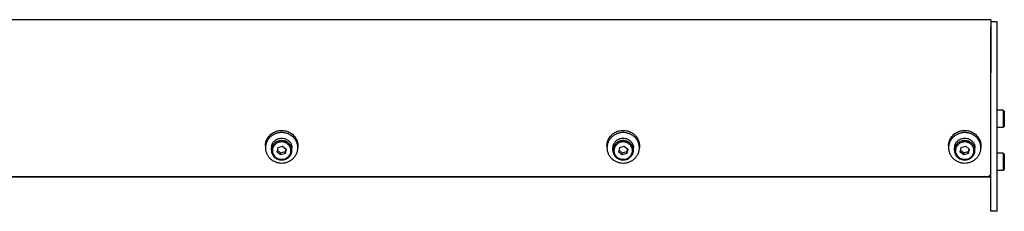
# Model space of a CAD drawing. Header units: inches. Extents: x 0 to 198, y 0 to 153.
# Tile 3 of 3: x 130.36 to 149.21, y 56.77 to 60.43. Entities that reach past the tile are written whole.
import ezdxf

# ---------------------------------------------------------------- set-up
doc = ezdxf.new("R2010")
doc.units = ezdxf.units.IN
doc.header["$LTSCALE"] = 10.89
doc.header["$MEASUREMENT"] = 0
for name, color, linetype in [('351201_BL1', 7, 'CONTINUOUS'), ('351202_WW_351202_40_BL5', 7, 'CONTINUOUS'), ('351203_WW_351203_40_BL8', 7, 'CONTINUOUS'), ('605279P_BL18', 7, 'CONTINUOUS'), ('605279P_BL20', 7, 'CONTINUOUS'), ('605279P_BL21', 7, 'CONTINUOUS'), ('9505XXM_950512M_BL6', 7, 'CONTINUOUS'), ('9505XXM_950512M_BL7', 7, 'CONTINUOUS'), ('9506XXM_950612M_BL16', 7, 'CONTINUOUS'), ('9506XXM_950612M_BL17', 7, 'CONTINUOUS'), ('9506XXM_950612M_BL19', 7, 'CONTINUOUS')]:
    doc.layers.add(name, color=color, linetype=linetype)

# ---------------------------------------------------------------- blocks, each defined once
blk = doc.blocks.new('351201_BL1', base_point=(99.966, 98.107))
at = {"layer": '351201_BL1', "color": 7, "linetype": 'CONTINUOUS'}
for p, q in [((149.071, 60.391), (148.951, 60.391)), ((149.071, 56.768), (149.071, 60.391)), ((148.951, 56.768), (148.951, 60.301)), ((149.071, 56.768), (148.951, 56.768))]:
    blk.add_line(p, q, dxfattribs=at)
blk = doc.blocks.new('351202_WW_351202_40_BL5', base_point=(103.517, 98.381))
at = {"layer": '351202_WW_351202_40_BL5', "color": 7, "linetype": 'CONTINUOUS'}
for p, q in [((148.951, 60.433), (108.715, 60.433)), ((148.951, 60.433), (148.951, 59.417)), ((108.777, 57.436), (148.888, 57.436))]:
    blk.add_line(p, q, dxfattribs=at)
blk.add_open_spline([(148.888, 57.436), (148.901, 57.436), (148.922, 57.442), (148.941, 57.461), (148.946, 57.473), (148.948, 57.479)], degree=3, knots=[0, 0, 0, 0, 0.50529, 0.754593, 1, 1, 1, 1], dxfattribs=at)
blk.add_open_spline([(148.948, 57.479), (148.95, 57.484), (148.951, 57.489), (148.951, 57.495)], degree=3, dxfattribs=at)
blk = doc.blocks.new('9505XXM_950512M_BL6', base_point=(103.341, 98.565))
at = {"layer": '9505XXM_950512M_BL6', "color": 7, "linetype": 'CONTINUOUS'}
for p, q in [((149.189, 57.881), (149.071, 57.881)), ((149.208, 57.862), (149.189, 57.881)), ((149.189, 57.881), (149.189, 57.547)), ((149.208, 57.862), (149.208, 57.566)), ((149.189, 57.547), (149.071, 57.547)), ((149.208, 57.566), (149.189, 57.547))]:
    blk.add_line(p, q, dxfattribs=at)
blk = doc.blocks.new('9505XXM_950512M_BL7', base_point=(103.49, 98.976))
at = {"layer": '9505XXM_950512M_BL7', "color": 7, "linetype": 'CONTINUOUS'}
for p, q in [((149.189, 58.704), (149.071, 58.704)), ((149.208, 58.684), (149.189, 58.704)), ((149.189, 58.704), (149.189, 58.369)), ((149.208, 58.684), (149.208, 58.389)), ((149.189, 58.369), (149.071, 58.369)), ((149.208, 58.389), (149.189, 58.369))]:
    blk.add_line(p, q, dxfattribs=at)
blk = doc.blocks.new('351203_WW_351203_40_BL8', base_point=(103.153, 98.377))
at = {"layer": '351203_WW_351203_40_BL8', "color": 7, "linetype": 'CONTINUOUS'}
blk.add_line((108.715, 57.429), (148.951, 57.429), dxfattribs=at)
blk = doc.blocks.new('9506XXM_950612M_BL16', base_point=(135.372, 57.959))
at = {"layer": '9506XXM_950612M_BL16', "color": 7, "linetype": 'CONTINUOUS'}
for p, q in [((135.175, 57.935), (135.175, 57.982)), ((135.285, 57.902), (135.305, 57.986)), ((135.352, 57.845), (135.285, 57.902)), ((135.293, 57.936), (135.352, 57.885)), ((135.305, 57.986), (135.391, 58.012)), ((135.352, 57.885), (135.439, 57.911)), ((135.352, 57.845), (135.352, 57.885)), ((135.391, 58.012), (135.459, 57.954)), ((135.451, 57.961), (135.439, 57.911)), ((135.459, 57.954), (135.439, 57.871)), ((135.439, 57.871), (135.439, 57.911)), ((135.569, 57.935), (135.569, 57.982)), ((135.439, 57.871), (135.352, 57.845))]:
    blk.add_line(p, q, dxfattribs=at)
for centre, start, end in [((135.349, 57.982), 166.8001, 179.9887), ((135.349, 57.935), 166.8, 179.9898), ((135.394, 57.935), 346.8, 359.9898)]:
    blk.add_arc(centre, 0.174, start, end, dxfattribs=at)
for points, knots in [([(135.18, 58.022), (135.181, 58.029), (135.185, 58.042), (135.194, 58.061), (135.204, 58.08), (135.217, 58.097), (135.231, 58.112), (135.248, 58.126), (135.266, 58.138), (135.279, 58.145), (135.285, 58.148)], [0, 0, 0, 0, 0.122426, 0.245433, 0.369103, 0.493576, 0.618904, 0.745107, 0.872161, 1, 1, 1, 1]), ([(135.569, 57.935), (135.569, 57.941), (135.568, 57.952), (135.566, 57.969), (135.562, 57.985), (135.554, 58.007), (135.541, 58.032), (135.523, 58.055), (135.506, 58.071), (135.492, 58.082), (135.477, 58.091), (135.457, 58.103), (135.429, 58.113), (135.393, 58.12), (135.357, 58.12), (135.322, 58.115), (135.288, 58.103), (135.257, 58.086), (135.229, 58.064), (135.207, 58.037), (135.19, 58.007), (135.182, 57.986), (135.18, 57.975)], [0, 0, 0, 0, 0.030228, 0.060492, 0.090821, 0.121245, 0.182408, 0.244207, 0.275402, 0.306773, 0.338313, 0.370012, 0.433751, 0.497868, 0.562132, 0.626295, 0.69012, 0.753413, 0.816044, 0.877972, 0.939242, 1, 1, 1, 1]), ([(135.545, 57.892), (135.547, 57.903), (135.55, 57.925), (135.547, 57.958), (135.538, 57.989), (135.522, 58.019), (135.5, 58.044), (135.474, 58.066), (135.443, 58.082), (135.41, 58.092), (135.376, 58.096), (135.341, 58.093), (135.307, 58.084), (135.276, 58.07), (135.249, 58.049), (135.226, 58.024), (135.209, 57.996), (135.201, 57.975), (135.199, 57.964)], [0, 0, 0, 0, 0.0606, 0.121164, 0.181999, 0.243361, 0.305419, 0.368235, 0.431754, 0.495819, 0.560193, 0.624597, 0.688748, 0.752396, 0.815366, 0.877579, 0.939072, 1, 1, 1, 1]), ([(135.285, 58.148), (135.292, 58.151), (135.305, 58.157), (135.334, 58.164), (135.37, 58.169), (135.407, 58.165), (135.436, 58.158), (135.449, 58.152), (135.456, 58.149)], [0, 0, 0, 0, 0.124436, 0.249396, 0.499902, 0.750459, 0.875482, 1, 1, 1, 1]), ([(135.456, 58.149), (135.464, 58.146), (135.48, 58.137), (135.503, 58.121), (135.522, 58.103), (135.539, 58.082), (135.552, 58.059), (135.562, 58.034), (135.567, 58.008), (135.569, 57.991), (135.569, 57.982)], [0, 0, 0, 0, 0.128399, 0.255795, 0.382098, 0.507304, 0.631497, 0.754844, 0.877585, 1, 1, 1, 1]), ([(135.175, 57.935), (135.175, 57.929), (135.176, 57.918), (135.178, 57.901), (135.182, 57.885), (135.19, 57.863), (135.203, 57.838), (135.221, 57.815), (135.238, 57.799), (135.252, 57.788), (135.266, 57.779), (135.287, 57.767), (135.315, 57.757), (135.351, 57.75), (135.387, 57.749), (135.422, 57.755), (135.456, 57.767), (135.487, 57.784), (135.515, 57.806), (135.537, 57.833), (135.554, 57.862), (135.562, 57.884), (135.564, 57.895)], [0, 0, 0, 0, 0.030228, 0.060492, 0.090821, 0.121245, 0.182408, 0.244207, 0.275402, 0.306773, 0.338313, 0.370012, 0.433751, 0.497868, 0.562132, 0.626295, 0.69012, 0.753413, 0.816044, 0.877972, 0.939242, 1, 1, 1, 1]), ([(135.199, 57.964), (135.196, 57.953), (135.194, 57.932), (135.196, 57.899), (135.206, 57.867), (135.222, 57.838), (135.243, 57.812), (135.27, 57.791), (135.3, 57.775), (135.334, 57.765), (135.368, 57.761), (135.403, 57.763), (135.437, 57.772), (135.468, 57.787), (135.495, 57.807), (135.518, 57.832), (135.535, 57.861), (135.542, 57.882), (135.545, 57.892)], [0, 0, 0, 0, 0.0606, 0.121164, 0.181999, 0.243361, 0.305419, 0.368235, 0.431754, 0.495819, 0.560193, 0.624597, 0.688748, 0.752396, 0.815366, 0.877579, 0.939072, 1, 1, 1, 1])]:
    blk.add_open_spline(points, degree=3, knots=knots, dxfattribs=at)
blk = doc.blocks.new('9506XXM_950612M_BL17', base_point=(141.911, 57.959))
at = {"layer": '9506XXM_950612M_BL17', "color": 7, "linetype": 'CONTINUOUS'}
for p, q in [((141.714, 57.935), (141.714, 57.982)), ((141.825, 57.902), (141.844, 57.986)), ((141.892, 57.845), (141.825, 57.902)), ((141.832, 57.936), (141.892, 57.885)), ((141.844, 57.986), (141.931, 58.012)), ((141.892, 57.885), (141.978, 57.911)), ((141.892, 57.845), (141.892, 57.885)), ((141.931, 58.012), (141.998, 57.954)), ((141.99, 57.961), (141.978, 57.911)), ((141.998, 57.954), (141.978, 57.871)), ((141.978, 57.871), (141.978, 57.911)), ((142.108, 57.935), (142.108, 57.982)), ((141.978, 57.871), (141.892, 57.845))]:
    blk.add_line(p, q, dxfattribs=at)
for centre, start, end in [((141.889, 57.982), 166.8001, 179.9887), ((141.889, 57.935), 166.8, 179.9898), ((141.934, 57.935), 346.8, 359.9898)]:
    blk.add_arc(centre, 0.174, start, end, dxfattribs=at)
for points, knots in [([(141.719, 58.022), (141.721, 58.029), (141.725, 58.042), (141.733, 58.061), (141.743, 58.08), (141.756, 58.097), (141.771, 58.112), (141.787, 58.126), (141.805, 58.138), (141.818, 58.145), (141.825, 58.148)], [0, 0, 0, 0, 0.122426, 0.245433, 0.369103, 0.493576, 0.618904, 0.745107, 0.872161, 1, 1, 1, 1]), ([(142.108, 57.935), (142.108, 57.941), (142.108, 57.952), (142.105, 57.969), (142.101, 57.985), (142.093, 58.007), (142.08, 58.032), (142.062, 58.055), (142.045, 58.071), (142.032, 58.082), (142.017, 58.091), (141.996, 58.103), (141.968, 58.113), (141.933, 58.12), (141.897, 58.12), (141.861, 58.115), (141.827, 58.103), (141.796, 58.086), (141.769, 58.064), (141.746, 58.037), (141.729, 58.007), (141.722, 57.986), (141.719, 57.975)], [0, 0, 0, 0, 0.030228, 0.060492, 0.090821, 0.121245, 0.182408, 0.244207, 0.275402, 0.306773, 0.338313, 0.370012, 0.433751, 0.497868, 0.562132, 0.626295, 0.69012, 0.753413, 0.816044, 0.877972, 0.939242, 1, 1, 1, 1]), ([(142.084, 57.892), (142.087, 57.903), (142.09, 57.925), (142.087, 57.958), (142.077, 57.989), (142.061, 58.019), (142.04, 58.044), (142.013, 58.066), (141.983, 58.082), (141.95, 58.092), (141.915, 58.096), (141.88, 58.093), (141.847, 58.084), (141.815, 58.07), (141.788, 58.049), (141.765, 58.024), (141.748, 57.996), (141.741, 57.975), (141.738, 57.964)], [0, 0, 0, 0, 0.0606, 0.121164, 0.181999, 0.243361, 0.305419, 0.368235, 0.431754, 0.495819, 0.560193, 0.624597, 0.688748, 0.752396, 0.815366, 0.877579, 0.939072, 1, 1, 1, 1]), ([(141.825, 58.148), (141.831, 58.151), (141.845, 58.157), (141.873, 58.164), (141.91, 58.169), (141.946, 58.165), (141.975, 58.158), (141.989, 58.152), (141.995, 58.149)], [0, 0, 0, 0, 0.124436, 0.249396, 0.499902, 0.750459, 0.875482, 1, 1, 1, 1]), ([(141.995, 58.149), (142.004, 58.146), (142.02, 58.137), (142.042, 58.121), (142.061, 58.103), (142.078, 58.082), (142.091, 58.059), (142.101, 58.034), (142.107, 58.008), (142.108, 57.991), (142.108, 57.982)], [0, 0, 0, 0, 0.128399, 0.255795, 0.382098, 0.507304, 0.631497, 0.754844, 0.877585, 1, 1, 1, 1]), ([(141.714, 57.935), (141.714, 57.929), (141.715, 57.918), (141.717, 57.901), (141.722, 57.885), (141.729, 57.863), (141.742, 57.838), (141.76, 57.815), (141.777, 57.799), (141.791, 57.788), (141.806, 57.779), (141.827, 57.767), (141.855, 57.757), (141.89, 57.75), (141.926, 57.749), (141.962, 57.755), (141.995, 57.767), (142.027, 57.784), (142.054, 57.806), (142.076, 57.833), (142.094, 57.862), (142.101, 57.884), (142.103, 57.895)], [0, 0, 0, 0, 0.030228, 0.060492, 0.090821, 0.121245, 0.182408, 0.244207, 0.275402, 0.306773, 0.338313, 0.370012, 0.433751, 0.497868, 0.562132, 0.626295, 0.69012, 0.753413, 0.816044, 0.877972, 0.939242, 1, 1, 1, 1]), ([(141.738, 57.964), (141.736, 57.953), (141.733, 57.932), (141.736, 57.899), (141.745, 57.867), (141.761, 57.838), (141.783, 57.812), (141.809, 57.791), (141.84, 57.775), (141.873, 57.765), (141.908, 57.761), (141.942, 57.763), (141.976, 57.772), (142.007, 57.787), (142.035, 57.807), (142.057, 57.832), (142.074, 57.861), (142.082, 57.882), (142.084, 57.892)], [0, 0, 0, 0, 0.0606, 0.121164, 0.181999, 0.243361, 0.305419, 0.368235, 0.431754, 0.495819, 0.560193, 0.624597, 0.688748, 0.752396, 0.815366, 0.877579, 0.939072, 1, 1, 1, 1])]:
    blk.add_open_spline(points, degree=3, knots=knots, dxfattribs=at)
blk = doc.blocks.new('605279P_BL18', base_point=(135.372, 58.003))
at = {"layer": '605279P_BL18', "color": 7, "linetype": 'CONTINUOUS'}
for p, q in [((135.372, 58.273), (135.372, 58.273)), ((135.062, 58.023), (135.062, 57.982)), ((135.682, 58.023), (135.682, 57.982))]:
    blk.add_line(p, q, dxfattribs=at)
for centre, start, end in [((135.372, 57.944), 93.6866, 97.359), ((135.372, 57.944), 90.0017, 93.6887), ((135.372, 57.943), 82.6287, 89.9114)]:
    blk.add_arc(centre, 0.33, start, end, dxfattribs=at)
for points, knots in [([(135.33, 58.271), (135.311, 58.268), (135.275, 58.261), (135.224, 58.24), (135.178, 58.211), (135.144, 58.181), (135.121, 58.153), (135.105, 58.132), (135.092, 58.109), (135.081, 58.085), (135.073, 58.06), (135.066, 58.034), (135.063, 58.008), (135.062, 57.991), (135.062, 57.982)], [0, 0, 0, 0, 0.128781, 0.256764, 0.383604, 0.509098, 0.571387, 0.633341, 0.694983, 0.756348, 0.817478, 0.878424, 0.939244, 1, 1, 1, 1]), ([(135.102, 58.166), (135.109, 58.177), (135.124, 58.199), (135.15, 58.228), (135.181, 58.254), (135.215, 58.275), (135.252, 58.293), (135.291, 58.305), (135.331, 58.313), (135.358, 58.314), (135.372, 58.314)], [0, 0, 0, 0, 0.121919, 0.244818, 0.36873, 0.493615, 0.619368, 0.745827, 0.872787, 1, 1, 1, 1]), ([(135.372, 58.314), (135.386, 58.314), (135.413, 58.313), (135.453, 58.305), (135.492, 58.293), (135.529, 58.275), (135.563, 58.254), (135.593, 58.228), (135.62, 58.199), (135.635, 58.177), (135.642, 58.166)], [0, 0, 0, 0, 0.127213, 0.254172, 0.380631, 0.506384, 0.631269, 0.755181, 0.878081, 1, 1, 1, 1]), ([(135.682, 57.982), (135.682, 57.991), (135.681, 58.008), (135.677, 58.034), (135.671, 58.06), (135.663, 58.085), (135.652, 58.109), (135.638, 58.132), (135.623, 58.153), (135.6, 58.181), (135.566, 58.211), (135.52, 58.24), (135.469, 58.261), (135.433, 58.268), (135.414, 58.271)], [0, 0, 0, 0, 0.060756, 0.121577, 0.182523, 0.243653, 0.305018, 0.36666, 0.428614, 0.490902, 0.616396, 0.743236, 0.871218, 1, 1, 1, 1]), ([(135.062, 58.023), (135.062, 58.036), (135.064, 58.061), (135.071, 58.097), (135.084, 58.133), (135.095, 58.155), (135.102, 58.166)], [0, 0, 0, 0, 0.248724, 0.497981, 0.748265, 1, 1, 1, 1]), ([(135.642, 58.166), (135.649, 58.155), (135.66, 58.133), (135.673, 58.097), (135.68, 58.061), (135.682, 58.036), (135.682, 58.023)], [0, 0, 0, 0, 0.251735, 0.50202, 0.751276, 1, 1, 1, 1]), ([(135.062, 57.982), (135.062, 57.973), (135.063, 57.953), (135.067, 57.925), (135.075, 57.897), (135.085, 57.87), (135.098, 57.845), (135.114, 57.82), (135.132, 57.797), (135.152, 57.776), (135.175, 57.757), (135.199, 57.739), (135.226, 57.725), (135.262, 57.708), (135.311, 57.695), (135.352, 57.691), (135.372, 57.691)], [0, 0, 0, 0, 0.060569, 0.121214, 0.182009, 0.243021, 0.304309, 0.365919, 0.427885, 0.490226, 0.552948, 0.616042, 0.679483, 0.743236, 0.871333, 1, 1, 1, 1]), ([(135.372, 57.691), (135.392, 57.691), (135.433, 57.695), (135.481, 57.708), (135.518, 57.725), (135.544, 57.739), (135.569, 57.757), (135.591, 57.776), (135.612, 57.797), (135.63, 57.82), (135.646, 57.845), (135.659, 57.87), (135.669, 57.897), (135.676, 57.925), (135.681, 57.953), (135.682, 57.973), (135.682, 57.982)], [0, 0, 0, 0, 0.128666, 0.256763, 0.320516, 0.383957, 0.44705, 0.509773, 0.572115, 0.63408, 0.69569, 0.756978, 0.817991, 0.878786, 0.939431, 1, 1, 1, 1])]:
    blk.add_open_spline(points, degree=3, knots=knots, dxfattribs=at)
blk = doc.blocks.new('9506XXM_950612M_BL19', base_point=(148.451, 57.959))
at = {"layer": '9506XXM_950612M_BL19', "color": 7, "linetype": 'CONTINUOUS'}
for p, q in [((148.254, 57.935), (148.254, 57.982)), ((148.364, 57.902), (148.383, 57.986)), ((148.431, 57.845), (148.364, 57.902)), ((148.372, 57.936), (148.431, 57.885)), ((148.383, 57.986), (148.47, 58.012)), ((148.431, 57.885), (148.518, 57.911)), ((148.431, 57.845), (148.431, 57.885)), ((148.47, 58.012), (148.537, 57.954)), ((148.529, 57.961), (148.518, 57.911)), ((148.537, 57.954), (148.518, 57.871)), ((148.518, 57.871), (148.518, 57.911)), ((148.647, 57.935), (148.647, 57.982)), ((148.518, 57.871), (148.431, 57.845))]:
    blk.add_line(p, q, dxfattribs=at)
for centre, start, end in [((148.428, 57.982), 166.8001, 179.9887), ((148.428, 57.935), 166.8, 179.9898), ((148.473, 57.935), 346.8, 359.9898)]:
    blk.add_arc(centre, 0.174, start, end, dxfattribs=at)
for points, knots in [([(148.258, 58.022), (148.26, 58.029), (148.264, 58.042), (148.272, 58.061), (148.283, 58.08), (148.295, 58.097), (148.31, 58.112), (148.326, 58.126), (148.344, 58.138), (148.357, 58.145), (148.364, 58.148)], [0, 0, 0, 0, 0.122426, 0.245433, 0.369103, 0.493576, 0.618904, 0.745107, 0.872161, 1, 1, 1, 1]), ([(148.647, 57.935), (148.647, 57.941), (148.647, 57.952), (148.644, 57.969), (148.64, 57.985), (148.633, 58.007), (148.619, 58.032), (148.601, 58.055), (148.585, 58.071), (148.571, 58.082), (148.556, 58.091), (148.535, 58.103), (148.507, 58.113), (148.472, 58.12), (148.436, 58.12), (148.4, 58.115), (148.366, 58.103), (148.335, 58.086), (148.308, 58.064), (148.285, 58.037), (148.268, 58.007), (148.261, 57.986), (148.258, 57.975)], [0, 0, 0, 0, 0.030228, 0.060492, 0.090821, 0.121245, 0.182408, 0.244207, 0.275402, 0.306773, 0.338313, 0.370012, 0.433751, 0.497868, 0.562132, 0.626295, 0.69012, 0.753413, 0.816044, 0.877972, 0.939242, 1, 1, 1, 1]), ([(148.624, 57.892), (148.626, 57.903), (148.629, 57.925), (148.626, 57.958), (148.617, 57.989), (148.601, 58.019), (148.579, 58.044), (148.552, 58.066), (148.522, 58.082), (148.489, 58.092), (148.454, 58.096), (148.419, 58.093), (148.386, 58.084), (148.355, 58.07), (148.327, 58.049), (148.305, 58.024), (148.287, 57.996), (148.28, 57.975), (148.278, 57.964)], [0, 0, 0, 0, 0.0606, 0.121164, 0.181999, 0.243361, 0.305419, 0.368235, 0.431754, 0.495819, 0.560193, 0.624597, 0.688748, 0.752396, 0.815366, 0.877579, 0.939072, 1, 1, 1, 1]), ([(148.364, 58.148), (148.37, 58.151), (148.384, 58.157), (148.412, 58.164), (148.449, 58.169), (148.486, 58.165), (148.514, 58.158), (148.528, 58.152), (148.535, 58.149)], [0, 0, 0, 0, 0.124436, 0.249396, 0.499902, 0.750459, 0.875482, 1, 1, 1, 1]), ([(148.535, 58.149), (148.543, 58.146), (148.559, 58.137), (148.581, 58.121), (148.601, 58.103), (148.617, 58.082), (148.631, 58.059), (148.64, 58.034), (148.646, 58.008), (148.647, 57.991), (148.647, 57.982)], [0, 0, 0, 0, 0.128399, 0.255795, 0.382098, 0.507304, 0.631497, 0.754844, 0.877585, 1, 1, 1, 1]), ([(148.254, 57.935), (148.254, 57.929), (148.254, 57.918), (148.257, 57.901), (148.261, 57.885), (148.268, 57.863), (148.282, 57.838), (148.3, 57.815), (148.317, 57.799), (148.33, 57.788), (148.345, 57.779), (148.366, 57.767), (148.394, 57.757), (148.429, 57.75), (148.465, 57.749), (148.501, 57.755), (148.535, 57.767), (148.566, 57.784), (148.593, 57.806), (148.616, 57.833), (148.633, 57.862), (148.64, 57.884), (148.643, 57.895)], [0, 0, 0, 0, 0.030228, 0.060492, 0.090821, 0.121245, 0.182408, 0.244207, 0.275402, 0.306773, 0.338313, 0.370012, 0.433751, 0.497868, 0.562132, 0.626295, 0.69012, 0.753413, 0.816044, 0.877972, 0.939242, 1, 1, 1, 1]), ([(148.278, 57.964), (148.275, 57.953), (148.272, 57.932), (148.275, 57.899), (148.285, 57.867), (148.3, 57.838), (148.322, 57.812), (148.349, 57.791), (148.379, 57.775), (148.412, 57.765), (148.447, 57.761), (148.482, 57.763), (148.515, 57.772), (148.546, 57.787), (148.574, 57.807), (148.597, 57.832), (148.614, 57.861), (148.621, 57.882), (148.624, 57.892)], [0, 0, 0, 0, 0.0606, 0.121164, 0.181999, 0.243361, 0.305419, 0.368235, 0.431754, 0.495819, 0.560193, 0.624597, 0.688748, 0.752396, 0.815366, 0.877579, 0.939072, 1, 1, 1, 1])]:
    blk.add_open_spline(points, degree=3, knots=knots, dxfattribs=at)
blk = doc.blocks.new('605279P_BL20', base_point=(141.911, 58.003))
at = {"layer": '605279P_BL20', "color": 7, "linetype": 'CONTINUOUS'}
for p, q in [((141.912, 58.273), (141.911, 58.273)), ((141.601, 58.023), (141.601, 57.982)), ((142.221, 58.023), (142.221, 57.982))]:
    blk.add_line(p, q, dxfattribs=at)
for centre, start, end in [((141.911, 57.944), 93.6866, 97.359), ((141.911, 57.944), 90.0017, 93.6887), ((141.911, 57.943), 82.6287, 89.9114)]:
    blk.add_arc(centre, 0.33, start, end, dxfattribs=at)
for points, knots in [([(141.869, 58.271), (141.851, 58.268), (141.815, 58.261), (141.763, 58.24), (141.717, 58.211), (141.683, 58.181), (141.66, 58.153), (141.645, 58.132), (141.632, 58.109), (141.621, 58.085), (141.612, 58.06), (141.606, 58.034), (141.602, 58.008), (141.601, 57.991), (141.601, 57.982)], [0, 0, 0, 0, 0.128781, 0.256764, 0.383604, 0.509098, 0.571387, 0.633341, 0.694983, 0.756348, 0.817478, 0.878424, 0.939244, 1, 1, 1, 1]), ([(141.641, 58.166), (141.648, 58.177), (141.663, 58.199), (141.69, 58.228), (141.72, 58.254), (141.754, 58.275), (141.791, 58.293), (141.83, 58.305), (141.87, 58.313), (141.898, 58.314), (141.911, 58.314)], [0, 0, 0, 0, 0.121919, 0.244818, 0.36873, 0.493615, 0.619368, 0.745827, 0.872787, 1, 1, 1, 1]), ([(141.911, 58.314), (141.925, 58.314), (141.952, 58.313), (141.992, 58.305), (142.031, 58.293), (142.068, 58.275), (142.102, 58.254), (142.133, 58.228), (142.16, 58.199), (142.175, 58.177), (142.181, 58.166)], [0, 0, 0, 0, 0.127213, 0.254172, 0.380631, 0.506384, 0.631269, 0.755181, 0.878081, 1, 1, 1, 1]), ([(142.221, 57.982), (142.221, 57.991), (142.22, 58.008), (142.217, 58.034), (142.211, 58.06), (142.202, 58.085), (142.191, 58.109), (142.178, 58.132), (142.163, 58.153), (142.139, 58.181), (142.106, 58.211), (142.059, 58.24), (142.008, 58.261), (141.972, 58.268), (141.954, 58.271)], [0, 0, 0, 0, 0.060756, 0.121577, 0.182523, 0.243653, 0.305018, 0.36666, 0.428614, 0.490902, 0.616396, 0.743236, 0.871218, 1, 1, 1, 1]), ([(141.601, 58.023), (141.601, 58.036), (141.603, 58.061), (141.611, 58.097), (141.623, 58.133), (141.635, 58.155), (141.641, 58.166)], [0, 0, 0, 0, 0.248724, 0.497981, 0.748265, 1, 1, 1, 1]), ([(142.181, 58.166), (142.188, 58.155), (142.199, 58.133), (142.212, 58.097), (142.22, 58.061), (142.221, 58.036), (142.221, 58.023)], [0, 0, 0, 0, 0.251735, 0.50202, 0.751276, 1, 1, 1, 1]), ([(141.601, 57.982), (141.601, 57.973), (141.602, 57.953), (141.607, 57.925), (141.614, 57.897), (141.624, 57.87), (141.637, 57.845), (141.653, 57.82), (141.671, 57.797), (141.692, 57.776), (141.714, 57.757), (141.739, 57.739), (141.765, 57.725), (141.802, 57.708), (141.851, 57.695), (141.891, 57.691), (141.911, 57.691)], [0, 0, 0, 0, 0.060569, 0.121214, 0.182009, 0.243021, 0.304309, 0.365919, 0.427885, 0.490226, 0.552948, 0.616042, 0.679483, 0.743236, 0.871333, 1, 1, 1, 1]), ([(141.911, 57.691), (141.932, 57.691), (141.972, 57.695), (142.021, 57.708), (142.058, 57.725), (142.084, 57.739), (142.108, 57.757), (142.131, 57.776), (142.151, 57.797), (142.169, 57.82), (142.185, 57.845), (142.198, 57.87), (142.208, 57.897), (142.216, 57.925), (142.22, 57.953), (142.221, 57.973), (142.221, 57.982)], [0, 0, 0, 0, 0.128666, 0.256763, 0.320516, 0.383957, 0.44705, 0.509773, 0.572115, 0.63408, 0.69569, 0.756978, 0.817991, 0.878786, 0.939431, 1, 1, 1, 1])]:
    blk.add_open_spline(points, degree=3, knots=knots, dxfattribs=at)
blk = doc.blocks.new('605279P_BL21', base_point=(148.451, 58.003))
at = {"layer": '605279P_BL21', "color": 7, "linetype": 'CONTINUOUS'}
for p, q in [((148.451, 58.273), (148.451, 58.273)), ((148.141, 58.023), (148.141, 57.982)), ((148.761, 58.023), (148.761, 57.982))]:
    blk.add_line(p, q, dxfattribs=at)
for centre, start, end in [((148.451, 57.944), 93.6866, 97.359), ((148.451, 57.944), 90.0017, 93.6887), ((148.451, 57.943), 82.6287, 89.9114)]:
    blk.add_arc(centre, 0.33, start, end, dxfattribs=at)
for points, knots in [([(148.408, 58.271), (148.39, 58.268), (148.354, 58.261), (148.303, 58.24), (148.256, 58.211), (148.222, 58.181), (148.199, 58.153), (148.184, 58.132), (148.171, 58.109), (148.16, 58.085), (148.151, 58.06), (148.145, 58.034), (148.141, 58.008), (148.141, 57.991), (148.141, 57.982)], [0, 0, 0, 0, 0.128781, 0.256764, 0.383604, 0.509098, 0.571387, 0.633341, 0.694983, 0.756348, 0.817478, 0.878424, 0.939244, 1, 1, 1, 1]), ([(148.18, 58.166), (148.187, 58.177), (148.202, 58.199), (148.229, 58.228), (148.26, 58.254), (148.294, 58.275), (148.331, 58.293), (148.369, 58.305), (148.41, 58.313), (148.437, 58.314), (148.451, 58.314)], [0, 0, 0, 0, 0.121919, 0.244818, 0.36873, 0.493615, 0.619368, 0.745827, 0.872787, 1, 1, 1, 1]), ([(148.451, 58.314), (148.464, 58.314), (148.492, 58.313), (148.532, 58.305), (148.571, 58.293), (148.607, 58.275), (148.641, 58.254), (148.672, 58.228), (148.699, 58.199), (148.714, 58.177), (148.721, 58.166)], [0, 0, 0, 0, 0.127213, 0.254172, 0.380631, 0.506384, 0.631269, 0.755181, 0.878081, 1, 1, 1, 1]), ([(148.761, 57.982), (148.761, 57.991), (148.76, 58.008), (148.756, 58.034), (148.75, 58.06), (148.741, 58.085), (148.73, 58.109), (148.717, 58.132), (148.702, 58.153), (148.679, 58.181), (148.645, 58.211), (148.599, 58.24), (148.547, 58.261), (148.511, 58.268), (148.493, 58.271)], [0, 0, 0, 0, 0.060756, 0.121577, 0.182523, 0.243653, 0.305018, 0.36666, 0.428614, 0.490902, 0.616396, 0.743236, 0.871218, 1, 1, 1, 1]), ([(148.141, 58.023), (148.141, 58.036), (148.142, 58.061), (148.15, 58.097), (148.162, 58.133), (148.174, 58.155), (148.18, 58.166)], [0, 0, 0, 0, 0.248724, 0.497981, 0.748265, 1, 1, 1, 1]), ([(148.721, 58.166), (148.727, 58.155), (148.739, 58.133), (148.751, 58.097), (148.759, 58.061), (148.761, 58.036), (148.761, 58.023)], [0, 0, 0, 0, 0.251735, 0.50202, 0.751276, 1, 1, 1, 1]), ([(148.141, 57.982), (148.141, 57.973), (148.142, 57.953), (148.146, 57.925), (148.153, 57.897), (148.164, 57.87), (148.177, 57.845), (148.192, 57.82), (148.211, 57.797), (148.231, 57.776), (148.254, 57.757), (148.278, 57.739), (148.304, 57.725), (148.341, 57.708), (148.39, 57.695), (148.43, 57.691), (148.451, 57.691)], [0, 0, 0, 0, 0.060569, 0.121214, 0.182009, 0.243021, 0.304309, 0.365919, 0.427885, 0.490226, 0.552948, 0.616042, 0.679483, 0.743236, 0.871333, 1, 1, 1, 1]), ([(148.451, 57.691), (148.471, 57.691), (148.511, 57.695), (148.56, 57.708), (148.597, 57.725), (148.623, 57.739), (148.647, 57.757), (148.67, 57.776), (148.691, 57.797), (148.709, 57.82), (148.724, 57.845), (148.737, 57.87), (148.748, 57.897), (148.755, 57.925), (148.76, 57.953), (148.761, 57.973), (148.761, 57.982)], [0, 0, 0, 0, 0.128666, 0.256763, 0.320516, 0.383957, 0.44705, 0.509773, 0.572115, 0.63408, 0.69569, 0.756978, 0.817991, 0.878786, 0.939431, 1, 1, 1, 1])]:
    blk.add_open_spline(points, degree=3, knots=knots, dxfattribs=at)

msp = doc.modelspace()

# ---------------------------------------------------------------- block references
at = {"layer": '351201_BL1'}
msp.add_blockref('351201_BL1', (99.966, 98.107), dxfattribs=at)
at = {"layer": '351202_WW_351202_40_BL5'}
msp.add_blockref('351202_WW_351202_40_BL5', (103.517, 98.381), dxfattribs=at)
at = {"layer": '351203_WW_351203_40_BL8'}
msp.add_blockref('351203_WW_351203_40_BL8', (103.153, 98.377), dxfattribs=at)
at = {"layer": '605279P_BL18'}
msp.add_blockref('605279P_BL18', (135.372, 58.003), dxfattribs=at)
at = {"layer": '605279P_BL20'}
msp.add_blockref('605279P_BL20', (141.911, 58.003), dxfattribs=at)
at = {"layer": '605279P_BL21'}
msp.add_blockref('605279P_BL21', (148.451, 58.003), dxfattribs=at)
at = {"layer": '9505XXM_950512M_BL6'}
msp.add_blockref('9505XXM_950512M_BL6', (103.341, 98.565), dxfattribs=at)
at = {"layer": '9505XXM_950512M_BL7'}
msp.add_blockref('9505XXM_950512M_BL7', (103.49, 98.976), dxfattribs=at)
at = {"layer": '9506XXM_950612M_BL16'}
msp.add_blockref('9506XXM_950612M_BL16', (135.372, 57.959), dxfattribs=at)
at = {"layer": '9506XXM_950612M_BL17'}
msp.add_blockref('9506XXM_950612M_BL17', (141.911, 57.959), dxfattribs=at)
at = {"layer": '9506XXM_950612M_BL19'}
msp.add_blockref('9506XXM_950612M_BL19', (148.451, 57.959), dxfattribs=at)

doc.saveas('drawing.dxf')
